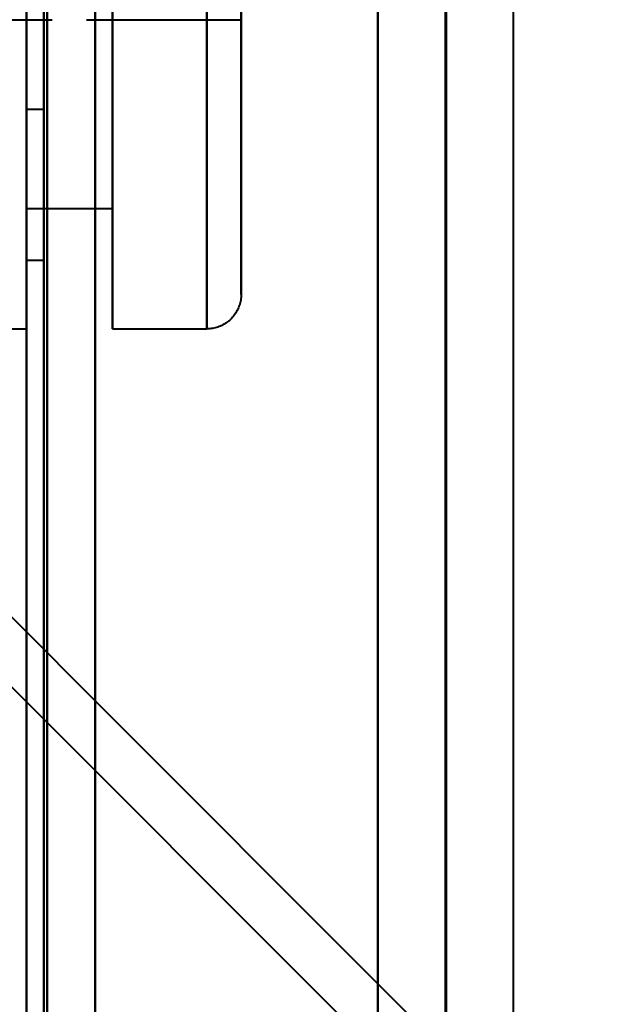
# Model space of a CAD drawing. Header units: millimetres. Extents: x -696 to 695, y -1041 to 611.
# Tile 65 of 90: x 500 to 517, y -247 to -218. Entities that reach past the tile are written whole.
import ezdxf

# ---------------------------------------------------------------- set-up
doc = ezdxf.new("R2010")
doc.units = ezdxf.units.MM
doc.layers.add('G-IMPT', color=8, linetype='Continuous', lineweight=40)

# ---------------------------------------------------------------- blocks, each defined once
blk = doc.blocks.new('NEXA 400 CALQUES_dwg-748074-Niveau de réf_')
at = {"layer": 'G-IMPT'}
for p, q in [((500, 285.9), (500, -248.9)), ((512.233, -250), (512.233, 270)), ((500, -173), (500, -227)), ((500, -173), (500, -227)), ((500, -173), (500, -227)), ((500, -173), (500, -227)), ((502.5, -227), (502.5, -173)), ((502.5, -227), (502.5, -173)), ((502.5, -227), (502.5, -173)), ((502.5, -227), (502.5, -173)), ((502.5, -227), (502.5, -173)), ((502.5, -227), (502.5, -173)), ((502.5, -227), (502.5, -173)), ((502.5, -227), (502.5, -173)), ((502.5, -173), (502.5, -227)), ((502.5, -173), (502.5, -227)), ((502.5, -173), (502.5, -227)), ((502.5, -173), (502.5, -227)), ((502.5, -173), (502.5, -227)), ((502.5, -173), (502.5, -227)), ((502.5, -173), (502.5, -227)), ((502.5, -173), (502.5, -227)), ((505.25, -173), (505.25, -227)), ((505.25, -173), (505.25, -227)), ((505.25, -173), (505.25, -227)), ((505.25, -173), (505.25, -227)), ((505.25, -173), (505.25, -227)), ((505.25, -173), (505.25, -227)), ((505.25, -173), (505.25, -227)), ((505.25, -173), (505.25, -227)), ((506.25, -226), (506.25, -174)), ((506.25, -226), (506.25, -174)), ((506.25, -226), (506.25, -174)), ((506.25, -226), (506.25, -174)), ((506.25, -226), (506.25, -174)), ((506.25, -226), (506.25, -174)), ((506.25, -226), (506.25, -174)), ((506.25, -226), (506.25, -174)), ((500, -225), (500, -175)), ((500, -225), (500, -175)), ((500, -225), (500, -175)), ((500, -225), (500, -175)), ((500, -225), (500, -175)), ((500, -225), (500, -175)), ((500, -225), (500, -175)), ((500, -225), (500, -175)), ((500, -175), (500, -225)), ((500, -175), (500, -225)), ((500, -175), (500, -225)), ((500, -175), (500, -225)), ((500, -175), (500, -225)), ((500, -175), (500, -225)), ((500, -175), (500, -225)), ((500, -175), (500, -225)), ((500.5, -225), (500.5, -175)), ((500.5, -225), (500.5, -175)), ((500.5, -225), (500.5, -175)), ((500.5, -225), (500.5, -175)), ((500.5, -225), (500.5, -175)), ((500.5, -225), (500.5, -175)), ((500.5, -225), (500.5, -175)), ((500.5, -225), (500.5, -175)), ((500.5, -175), (500.5, -225)), ((500.5, -175), (500.5, -225)), ((500.5, -175), (500.5, -225)), ((500.5, -175), (500.5, -225)), ((500.5, -175), (500.5, -225)), ((500.5, -175), (500.5, -225)), ((500.5, -175), (500.5, -225)), ((500.5, -175), (500.5, -225)), ((500, -223.5), (500, -176.5)), ((500, -223.5), (500, -176.5)), ((500, -223.5), (500, -176.5)), ((500, -223.5), (500, -176.5)), ((500, -223.5), (500, -176.5)), ((500, -223.5), (500, -176.5)), ((500, -223.5), (500, -176.5)), ((500, -223.5), (500, -176.5)), ((500, -176.5), (500, -223.5)), ((500, -176.5), (500, -223.5)), ((500, -176.5), (500, -223.5)), ((500, -176.5), (500, -223.5)), ((500, -176.5), (500, -223.5)), ((500, -176.5), (500, -223.5)), ((500, -176.5), (500, -223.5)), ((500, -176.5), (500, -223.5)), ((502.5, -223.5), (502.5, -176.5)), ((502.5, -223.5), (502.5, -176.5)), ((502.5, -223.5), (502.5, -176.5)), ((502.5, -223.5), (502.5, -176.5)), ((502.5, -223.5), (502.5, -176.5)), ((502.5, -223.5), (502.5, -176.5)), ((502.5, -223.5), (502.5, -176.5)), ((502.5, -223.5), (502.5, -176.5)), ((502.5, -176.5), (502.5, -223.5)), ((502.5, -176.5), (502.5, -223.5)), ((502.5, -176.5), (502.5, -223.5)), ((502.5, -176.5), (502.5, -223.5)), ((502.5, -176.5), (502.5, -223.5)), ((502.5, -176.5), (502.5, -223.5)), ((502.5, -176.5), (502.5, -223.5)), ((502.5, -176.5), (502.5, -223.5)), ((500, -200), (500, -227)), ((500, -200), (500, -227)), ((500, -200), (500, -227)), ((500, -200), (500, -227)), ((500, -227), (500, -200)), ((500, -227), (500, -200)), ((500, -227), (500, -200)), ((500, -227), (500, -200)), ((505.25, -227), (505.25, -200)), ((505.25, -227), (505.25, -200)), ((505.25, -227), (505.25, -200)), ((505.25, -227), (505.25, -200)), ((505.25, -227), (505.25, -200)), ((505.25, -227), (505.25, -200)), ((505.25, -227), (505.25, -200)), ((505.25, -227), (505.25, -200)), ((506.25, -200), (506.25, -226)), ((506.25, -200), (506.25, -226)), ((506.25, -200), (506.25, -226)), ((506.25, -200), (506.25, -226)), ((506.25, -200), (506.25, -226)), ((506.25, -200), (506.25, -226)), ((506.25, -200), (506.25, -226)), ((506.25, -200), (506.25, -226)), ((500, -217.4), (500, -220.6)), ((500, -217.4), (500, -220.6)), ((500, -220.6), (500, -217.4)), ((500, -220.6), (500, -217.4)), ((500.5, -220.6), (500.5, -217.4)), ((500.5, -220.6), (500.5, -217.4)), ((500.5, -217.4), (500.5, -220.6)), ((500.5, -217.4), (500.5, -220.6)), ((496.25, -218), (500.75, -218)), ((496.25, -218), (500.75, -218)), ((496.25, -218), (500.75, -218)), ((501.75, -218), (506.25, -218)), ((501.75, -218), (506.25, -218)), ((501.75, -218), (506.25, -218)), ((500, -220.6), (500.5, -220.6)), ((500, -223.5), (502.5, -223.5)), ((500, -223.5), (502.5, -223.5)), ((500, -223.5), (502.5, -223.5)), ((500, -223.5), (502.5, -223.5)), ((500, -225), (500.5, -225)), ((500, -225), (500.5, -225)), ((500, -225), (500.5, -225)), ((500, -225), (500.5, -225)), ((497.25, -227), (500, -227)), ((497.25, -227), (500, -227)), ((497.25, -227), (500, -227)), ((497.25, -227), (500, -227)), ((502.5, -227), (505.25, -227)), ((502.5, -227), (505.25, -227)), ((502.5, -227), (505.25, -227)), ((502.5, -227), (505.25, -227))]:
    blk.add_line(p, q, dxfattribs=at)
at = {"layer": 'G-IMPT', "flags": 128}
for points in [[(500.5, 285.9), (500.5, 152.2), (500.5, 18.5), (500.5, -115.2), (500.5, -248.9)], [(500.5, -248.9), (500.5, -115.2), (500.5, 18.5), (500.5, 152.2), (500.5, 285.9)], [(500.6, 285.9), (500.6, 152.2), (500.6, 18.5), (500.6, -115.2), (500.6, -248.9)], [(500.6, 285.9), (500.6, 152.2), (500.6, 18.5), (500.6, -115.2), (500.6, -248.9)], [(500.6, -248.9), (500.6, -115.2), (500.6, 18.5), (500.6, 152.2), (500.6, 285.9)], [(500.6, -248.9), (500.6, -115.2), (500.6, 18.5), (500.6, 152.2), (500.6, 285.9)], [(500.6, -248.9), (500.6, -115.2), (500.6, 18.5), (500.6, 152.2), (500.6, 285.9)], [(500.6, 285.9), (500.6, 152.2), (500.6, 18.5), (500.6, -115.2), (500.6, -248.9)], [(502, 285.9), (502, 152.2), (502, 18.5), (502, -115.2), (502, -248.9)], [(502, -248.9), (502, -115.2), (502, 18.5), (502, 152.2), (502, 285.9)], [(502, 285.9), (502, 152.2), (502, 18.5), (502, -115.2), (502, -248.9)], [(502, -248.9), (502, -115.2), (502, 18.5), (502, 152.2), (502, 285.9)], [(502, -248.9), (502, -115.2), (502, 18.5), (502, 152.2), (502, 285.9)], [(502, 285.9), (502, 152.2), (502, 18.5), (502, -115.2), (502, -248.9)], [(502, -249.4), (502, -119.55), (502, 10.3), (502, 140.15), (502, 270)], [(502, 270), (502, 140.15), (502, 10.3), (502, -119.55), (502, -249.4)], [(510.233, -250), (510.233, -120), (510.233, 10), (510.233, 140), (510.233, 270)], [(510.233, 270), (510.233, 140), (510.233, 10), (510.233, -120), (510.233, -250)], [(512.203, 270), (512.203, 140), (512.203, 10), (512.203, -120), (512.203, -250)], [(512.203, -250), (512.203, -120), (512.203, 10), (512.203, 140), (512.203, 270)], [(514.172, 270), (514.172, 140), (514.172, 10), (514.172, -120), (514.172, -250)], [(500, 254), (500, 128.275), (500, 2.55), (500, -123.175), (500, -248.9)], [(500, -248.9), (500, -123.175), (500, 2.55), (500, 128.275), (500, 254)], [(500, -248.9), (500, -123.825), (500, 1.25), (500, 126.325), (500, 251.4)], [(500, -248.9), (500, -123.825), (500, 1.25), (500, 126.325), (500, 251.4)], [(500, 251.4), (500, 126.2), (500, 1), (500, -124.2), (500, -249.4)], [(500, -249.4), (500, -124.2), (500, 1), (500, 126.2), (500, 251.4)], [(500, 251.4), (500, 126.325), (500, 1.25), (500, -123.825), (500, -248.9)], [(500, 251.4), (500, 126.325), (500, 1.25), (500, -123.825), (500, -248.9)], [(506.25, -226), (506.25, -225.979), (506.25, -225.917), (506.25, -225.813), (506.25, -225.668), (506.25, -225.482), (506.25, -225.255), (506.25, -224.987), (506.25, -224.68), (506.25, -224.333), (506.25, -223.948), (506.25, -223.524), (506.25, -223.062), (506.25, -222.563), (506.25, -222.029), (506.25, -221.459), (506.25, -220.854), (506.25, -220.217), (506.25, -219.547), (506.25, -218.846), (506.25, -218.114), (506.25, -217.354)], [(506.25, -217.912), (506.25, -218.651), (506.25, -219.361), (506.25, -220.039), (506.25, -220.686), (506.25, -221.299), (506.25, -221.878), (506.25, -222.423), (506.25, -222.931), (506.25, -223.403), (506.25, -223.837), (506.25, -224.233), (506.25, -224.59), (506.25, -224.908), (506.25, -225.187), (506.25, -225.424), (506.25, -225.622), (506.25, -225.778), (506.25, -225.893), (506.25, -225.966), (506.25, -225.998), (506.25, -226)], [(506.25, -226), (506.25, -225.979), (506.25, -225.917), (506.25, -225.813), (506.25, -225.668), (506.25, -225.482), (506.25, -225.255), (506.25, -224.987), (506.25, -224.68), (506.25, -224.333), (506.25, -223.948), (506.25, -223.524), (506.25, -223.062), (506.25, -222.563), (506.25, -222.029), (506.25, -221.459), (506.25, -220.854), (506.25, -220.217), (506.25, -219.547), (506.25, -218.846), (506.25, -218.114), (506.25, -217.354)], [(506.25, -217.912), (506.25, -218.651), (506.25, -219.361), (506.25, -220.039), (506.25, -220.686), (506.25, -221.299), (506.25, -221.878), (506.25, -222.423), (506.25, -222.931), (506.25, -223.403), (506.25, -223.837), (506.25, -224.233), (506.25, -224.59), (506.25, -224.908), (506.25, -225.187), (506.25, -225.424), (506.25, -225.622), (506.25, -225.778), (506.25, -225.893), (506.25, -225.966), (506.25, -225.998), (506.25, -226)], [(506.25, -226), (506.25, -225.979), (506.25, -225.917), (506.25, -225.813), (506.25, -225.668), (506.25, -225.482), (506.25, -225.255), (506.25, -224.987), (506.25, -224.68), (506.25, -224.333), (506.25, -223.948), (506.25, -223.524), (506.25, -223.062), (506.25, -222.563), (506.25, -222.029), (506.25, -221.459), (506.25, -220.854), (506.25, -220.217), (506.25, -219.547), (506.25, -218.846), (506.25, -218.114), (506.25, -217.354)], [(506.25, -217.912), (506.25, -218.651), (506.25, -219.361), (506.25, -220.039), (506.25, -220.686), (506.25, -221.299), (506.25, -221.878), (506.25, -222.423), (506.25, -222.931), (506.25, -223.403), (506.25, -223.837), (506.25, -224.233), (506.25, -224.59), (506.25, -224.908), (506.25, -225.187), (506.25, -225.424), (506.25, -225.622), (506.25, -225.778), (506.25, -225.893), (506.25, -225.966), (506.25, -225.998), (506.25, -226)], [(506.25, -226), (506.25, -225.979), (506.25, -225.917), (506.25, -225.813), (506.25, -225.668), (506.25, -225.482), (506.25, -225.255), (506.25, -224.987), (506.25, -224.68), (506.25, -224.333), (506.25, -223.948), (506.25, -223.524), (506.25, -223.062), (506.25, -222.563), (506.25, -222.029), (506.25, -221.459), (506.25, -220.854), (506.25, -220.217), (506.25, -219.547), (506.25, -218.846), (506.25, -218.114), (506.25, -217.354)], [(506.25, -217.912), (506.25, -218.651), (506.25, -219.361), (506.25, -220.039), (506.25, -220.686), (506.25, -221.299), (506.25, -221.878), (506.25, -222.423), (506.25, -222.931), (506.25, -223.403), (506.25, -223.837), (506.25, -224.233), (506.25, -224.59), (506.25, -224.908), (506.25, -225.187), (506.25, -225.424), (506.25, -225.622), (506.25, -225.778), (506.25, -225.893), (506.25, -225.966), (506.25, -225.998), (506.25, -226)], [(506.25, -226), (506.249, -226.04), (506.247, -226.08), (506.243, -226.12), (506.237, -226.159), (506.23, -226.199), (506.221, -226.238), (506.211, -226.276), (506.199, -226.315), (506.186, -226.352), (506.171, -226.389), (506.155, -226.426), (506.137, -226.462), (506.118, -226.497), (506.097, -226.531), (506.075, -226.565), (506.052, -226.597), (506.028, -226.629), (506.002, -226.659), (505.975, -226.689), (505.947, -226.717), (505.917, -226.745), (505.887, -226.771), (505.856, -226.796), (505.824, -226.819), (505.79, -226.841), (505.756, -226.862), (505.721, -226.882), (505.686, -226.9), (505.649, -226.917), (505.612, -226.932), (505.575, -226.946), (505.537, -226.958), (505.498, -226.969), (505.459, -226.978), (505.42, -226.985), (505.38, -226.991), (505.341, -226.996), (505.301, -226.999), (505.261, -227), (505.25, -227)], [(506.25, -226), (506.249, -226.04), (506.247, -226.08), (506.243, -226.12), (506.237, -226.159), (506.23, -226.199), (506.221, -226.238), (506.211, -226.276), (506.199, -226.315), (506.186, -226.352), (506.171, -226.389), (506.155, -226.426), (506.137, -226.462), (506.118, -226.497), (506.097, -226.531), (506.075, -226.565), (506.052, -226.597), (506.028, -226.629), (506.002, -226.659), (505.975, -226.689), (505.947, -226.717), (505.917, -226.745), (505.887, -226.771), (505.856, -226.796), (505.824, -226.819), (505.79, -226.841), (505.756, -226.862), (505.721, -226.882), (505.686, -226.9), (505.649, -226.917), (505.612, -226.932), (505.575, -226.946), (505.537, -226.958), (505.498, -226.969), (505.459, -226.978), (505.42, -226.985), (505.38, -226.991), (505.341, -226.996), (505.301, -226.999), (505.261, -227), (505.25, -227)], [(506.25, -226), (506.249, -226.04), (506.247, -226.08), (506.243, -226.12), (506.237, -226.159), (506.23, -226.199), (506.221, -226.238), (506.211, -226.276), (506.199, -226.315), (506.186, -226.352), (506.171, -226.389), (506.155, -226.426), (506.137, -226.462), (506.118, -226.497), (506.097, -226.531), (506.075, -226.565), (506.052, -226.597), (506.028, -226.629), (506.002, -226.659), (505.975, -226.689), (505.947, -226.717), (505.917, -226.745), (505.887, -226.771), (505.856, -226.796), (505.824, -226.819), (505.79, -226.841), (505.756, -226.862), (505.721, -226.882), (505.686, -226.9), (505.649, -226.917), (505.612, -226.932), (505.575, -226.946), (505.537, -226.958), (505.498, -226.969), (505.459, -226.978), (505.42, -226.985), (505.38, -226.991), (505.341, -226.996), (505.301, -226.999), (505.261, -227), (505.25, -227)], [(506.25, -226), (506.249, -226.04), (506.247, -226.08), (506.243, -226.12), (506.237, -226.159), (506.23, -226.199), (506.221, -226.238), (506.211, -226.276), (506.199, -226.315), (506.186, -226.352), (506.171, -226.389), (506.155, -226.426), (506.137, -226.462), (506.118, -226.497), (506.097, -226.531), (506.075, -226.565), (506.052, -226.597), (506.028, -226.629), (506.002, -226.659), (505.975, -226.689), (505.947, -226.717), (505.917, -226.745), (505.887, -226.771), (505.856, -226.796), (505.824, -226.819), (505.79, -226.841), (505.756, -226.862), (505.721, -226.882), (505.686, -226.9), (505.649, -226.917), (505.612, -226.932), (505.575, -226.946), (505.537, -226.958), (505.498, -226.969), (505.459, -226.978), (505.42, -226.985), (505.38, -226.991), (505.341, -226.996), (505.301, -226.999), (505.261, -227), (505.25, -227)], [(512.141, -250), (506.85, -244.709), (501.56, -239.418), (496.269, -234.127), (490.978, -228.836)], [(490.978, -228.836), (496.269, -234.127), (501.56, -239.418), (506.85, -244.709), (512.141, -250)], [(492.947, -228.775), (498.254, -234.081), (503.56, -239.388), (508.866, -244.694), (514.172, -250)], [(514.172, -250), (508.866, -244.694), (503.56, -239.388), (498.254, -234.081), (492.947, -228.775)]]:
    blk.add_lwpolyline(points, dxfattribs=at)

msp = doc.modelspace()

# ---------------------------------------------------------------- linework, layer by layer
at = {"color": 94, "lineweight": 30}
msp.add_circle((0, 1), 609.6, dxfattribs=at)

# ---------------------------------------------------------------- block references
at = {"layer": 'G-IMPT'}
msp.add_blockref('NEXA 400 CALQUES_dwg-748074-Niveau de réf_', (0, 0), dxfattribs=at)

doc.saveas('drawing.dxf')
